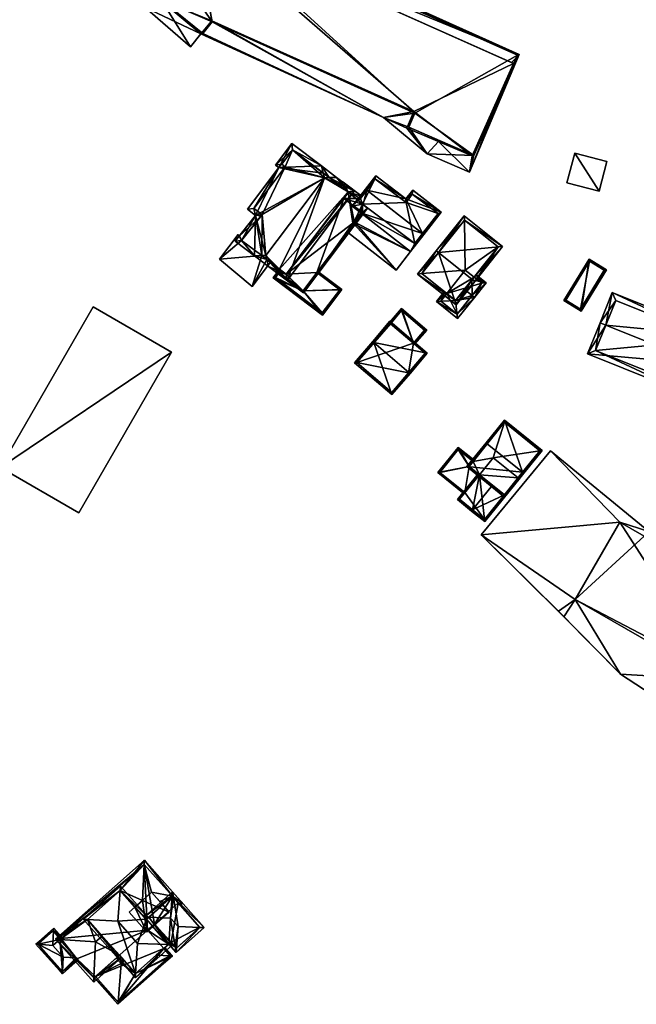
# Model space of a CAD drawing. Header units: inches. Extents: x 2523744 to 2528136, y 1148995 to 1152010.
# Tile 214 of 256: x 2527269 to 2527370, y 1151530 to 1151690. Entities that reach past the tile are written whole.
import ezdxf

# ---------------------------------------------------------------- set-up
doc = ezdxf.new("R2010")
doc.units = ezdxf.units.IN
doc.header["$MEASUREMENT"] = 0
for name, color, linetype in [('Gebaeude Einzelhaus', 10, 'Continuous'), ('Hochhaus', 10, 'Continuous'), ('Offenes Gebaeude', 10, 'Continuous')]:
    doc.layers.add(name, color=color, linetype=linetype)

msp = doc.modelspace()

# ---------------------------------------------------------------- meshes
at = {"layer": 'Gebaeude Einzelhaus'}
mesh = msp.add_polyface(dxfattribs=at)
corners = [(2527349.941, 1151683.279, 396.402), (2527342.744, 1151665.479, 396.461), (2527350.841, 1151684.744, 396.397), (2527343.183, 1151668.165, 396.452), (2527337.668, 1151670.513, 396.443), (2527335.803, 1151668.498, 396.449), (2527349.618, 1151683.423, 396.401), (2527292.078, 1151693.758, 396.443), (2527297.098, 1151708.946, 396.397), (2527289.771, 1151692.409, 396.449), (2527297.915, 1151706.515, 396.402), (2527298.844, 1151688.128, 396.449), (2527298.946, 1151688.235, 396.449), (2527328.676, 1151674.446, 396.449), (2527332.52, 1151672.704, 396.446), (2527333.648, 1151675.383, 396.44), (2527300.638, 1151690.223, 396.441), (2527297.154, 1151685.98, 396.449), (2527300.638, 1151690.223, 399.621), (2527292.078, 1151693.758, 399.621), (2527298.946, 1151688.235, 399.621), (2527297.915, 1151706.515, 399.642), (2527333.648, 1151675.383, 399.621), (2527343.183, 1151668.165, 399.62), (2527332.52, 1151672.704, 399.621), (2527349.941, 1151683.279, 399.621), (2527343.434, 1151668.208, 396.452), (2527297.3, 1151708.4, 396.398), (2527293.349, 1151699.64, 396.426), (2527292.35, 1151693.7, 396.442), (2527294.65, 1151698.85, 396.426), (2527350.578, 1151684.639, 396.398), (2527299.15, 1151688.15, 396.449), (2527300.7, 1151690.05, 396.442), (2527333.8, 1151675.15, 396.44), (2527332.85, 1151672.85, 396.446), (2527293.349, 1151699.64, 382.522), (2527297.3, 1151708.4, 382.522), (2527294.65, 1151698.85, 382.522), (2527292.35, 1151693.7, 382.522), (2527299.15, 1151688.15, 382.522), (2527300.7, 1151690.05, 382.522), (2527333.8, 1151675.15, 382.522), (2527332.85, 1151672.85, 382.522), (2527343.434, 1151668.208, 382.522), (2527350.578, 1151684.639, 382.522)]
mesh.append_faces([[corners[k] for k in face] for face in [(5, 35, 26), (13, 35, 5), (13, 34, 35), (32, 33, 13), (13, 33, 34), (11, 32, 13), (17, 29, 11), (11, 29, 32), (31, 2, 26), (27, 2, 31), (9, 29, 17), (9, 28, 29), (29, 28, 30), (9, 8, 28), (28, 8, 27), (27, 8, 2), (1, 26, 2), (1, 5, 26), (21, 22, 25), (25, 22, 23), (23, 22, 24), (21, 18, 22), (21, 19, 18), (18, 19, 20), (9, 17, 11), (2, 10, 6), (14, 5, 4), (12, 13, 16), (16, 13, 15), (15, 13, 14), (14, 13, 5), (7, 11, 12), (12, 11, 13), (7, 9, 11), (2, 8, 10), (10, 8, 7), (7, 8, 9), (0, 2, 6), (5, 1, 4), (4, 1, 3), (3, 1, 0), (0, 1, 2)]], dxfattribs={"color": 13})
mesh.append_faces([[corners[k] for k in face] for face in [(42, 45, 44), (42, 44, 43), (39, 41, 40), (38, 41, 39), (37, 45, 42), (37, 42, 41), (37, 41, 38), (37, 38, 36), (27, 45, 37), (31, 45, 27), (44, 45, 31), (26, 44, 31), (43, 44, 35), (35, 44, 26), (42, 43, 34), (34, 43, 35), (41, 42, 34), (33, 41, 34), (40, 41, 33), (32, 40, 33), (39, 40, 29), (29, 40, 32), (38, 39, 30), (30, 39, 29), (36, 38, 28), (28, 38, 30), (37, 36, 27), (27, 36, 28), (24, 22, 14), (14, 22, 15), (16, 22, 18), (16, 15, 22), (18, 12, 16), (18, 20, 12), (7, 12, 19), (19, 12, 20), (10, 7, 21), (21, 7, 19), (21, 6, 10), (21, 25, 6), (6, 25, 0), (25, 3, 0), (25, 23, 3), (14, 4, 24), (24, 4, 23), (23, 4, 3)]], dxfattribs={"color": 41})
mesh = msp.add_polyface(dxfattribs=at)
corners = [(2527313.698, 1151670.18, 389.416), (2527311.039, 1151666.659, 389.416), (2527311.595, 1151666.239, 389.79), (2527307.785, 1151658.42, 390.684), (2527306.453, 1151659.425, 389.79), (2527319.045, 1151664.58, 393.51), (2527318.854, 1151665.35, 393.18), (2527318.568, 1151666.506, 392.684), (2527307.604, 1151651.818, 392.735), (2527304.453, 1151654.195, 390.621), (2527308.793, 1151651.86, 393.231), (2527309.463, 1151651.883, 393.51), (2527307.601, 1151651.818, 392.735), (2527319.837, 1151664.608, 393.18), (2527321.026, 1151664.649, 392.685), (2527321.029, 1151664.649, 392.684), (2527313.845, 1151669.13, 389.818), (2527312.093, 1151666.801, 389.821), (2527312.645, 1151666.385, 390.192), (2527307.503, 1151659.573, 390.191), (2527308.849, 1151658.558, 391.094), (2527305.516, 1151654.333, 391.031), (2527309.91, 1151650.078, 392.735), (2527309.624, 1151651.233, 393.231), (2527309.911, 1151650.075, 392.735), (2527312.93, 1151647.798, 390.709), (2527323.971, 1151662.426, 390.709), (2527312.784, 1151648.848, 391.11), (2527322.921, 1151662.28, 391.111), (2527319.837, 1151664.608, 381.451), (2527313.845, 1151669.13, 381.451), (2527312.093, 1151666.801, 381.451), (2527312.645, 1151666.385, 381.451), (2527307.503, 1151659.573, 381.451), (2527308.849, 1151658.558, 381.451), (2527308.582, 1151658.22, 389.87), (2527308.582, 1151658.22, 389.97), (2527305.516, 1151654.333, 389.262), (2527305.516, 1151654.333, 381.451), (2527305.516, 1151654.333, 389.362), (2527308.793, 1151651.86, 389.362), (2527308.793, 1151651.86, 381.451), (2527308.793, 1151651.86, 389.262), (2527319.045, 1151664.58, 381.451), (2527309.463, 1151651.883, 381.451), (2527309.624, 1151651.233, 389.362), (2527309.624, 1151651.233, 381.451), (2527309.624, 1151651.233, 389.262), (2527310.25, 1151650.761, 389.362), (2527311.7, 1151649.666, 390.191), (2527310.25, 1151650.761, 389.262), (2527311.7, 1151649.666, 381.451), (2527312.784, 1151648.848, 390.191), (2527322.917, 1151662.275, 390.191), (2527322.921, 1151662.28, 390.191), (2527322.917, 1151662.275, 381.451), (2527322.921, 1151662.28, 381.451), (2527312.784, 1151648.848, 381.451)]
mesh.append_faces([[corners[k] for k in face] for face in [(26, 28, 14), (14, 28, 13), (23, 27, 22), (22, 27, 24), (24, 27, 25), (25, 27, 26), (26, 27, 28), (5, 26, 13), (13, 26, 14), (22, 25, 23), (23, 25, 11), (11, 25, 5), (5, 25, 26), (22, 24, 25), (8, 10, 23), (8, 23, 22), (8, 23, 10), (10, 23, 11), (8, 22, 23), (6, 7, 13), (13, 7, 14), (14, 7, 15), (3, 21, 9), (9, 21, 12), (12, 21, 8), (8, 21, 10), (3, 20, 21), (2, 19, 4), (4, 19, 3), (3, 19, 20), (2, 18, 19), (1, 17, 2), (2, 17, 18), (0, 16, 1), (1, 16, 17), (0, 7, 16), (16, 7, 6), (7, 14, 15), (6, 13, 7), (7, 13, 14), (6, 5, 13), (8, 9, 12), (5, 3, 11), (11, 3, 10), (10, 3, 8), (8, 3, 9), (0, 2, 7), (7, 2, 6), (6, 2, 5), (5, 2, 3), (3, 2, 4), (0, 1, 2)]], dxfattribs={"color": 13})
mesh.append_faces([[corners[k] for k in face] for face in [(43, 51, 44), (44, 51, 46), (43, 55, 51), (51, 55, 57), (43, 29, 55), (55, 29, 56), (13, 54, 29), (29, 54, 56), (13, 28, 54), (54, 55, 56), (54, 53, 55), (53, 27, 52), (54, 28, 53), (53, 28, 27), (27, 49, 52), (49, 50, 51), (51, 50, 46), (46, 50, 47), (49, 48, 50), (27, 23, 49), (49, 23, 48), (48, 23, 45), (41, 44, 46), (41, 46, 42), (42, 46, 47), (40, 45, 10), (10, 45, 23), (34, 43, 44), (34, 44, 41), (34, 41, 38), (32, 43, 34), (32, 34, 33), (30, 43, 32), (30, 32, 31), (29, 43, 30), (38, 41, 37), (37, 41, 42), (40, 21, 39), (40, 10, 21), (21, 36, 39), (35, 34, 37), (37, 34, 38), (21, 20, 36), (36, 20, 35), (35, 20, 34), (20, 19, 34), (34, 19, 33), (19, 32, 33), (19, 18, 32), (18, 17, 32), (32, 17, 31), (17, 16, 31), (31, 16, 30), (6, 29, 16), (16, 29, 30), (6, 13, 29)]], dxfattribs={"color": 41})
mesh = msp.add_polyface(dxfattribs=at)
corners = [(2527312.784, 1151648.848, 390.191), (2527311.05, 1151649.218, 390.191), (2527315.625, 1151645.764, 390.191), (2527311.7, 1151649.666, 390.191), (2527311.501, 1151649.816, 390.191), (2527323.82, 1151657.038, 390.191), (2527324.017, 1151656.885, 390.191), (2527323.66, 1151657.163, 390.191), (2527322.917, 1151662.275, 390.191), (2527323.875, 1151657.441, 390.191), (2527326.083, 1151659.623, 390.191), (2527324.032, 1151657.319, 390.191), (2527325.25, 1151660.25, 390.191), (2527324.229, 1151657.166, 390.191), (2527324.95, 1151661.2, 390.191), (2527322.921, 1151662.28, 390.191), (2527325.181, 1151661.514, 390.191), (2527322.09, 1151663.846, 390.191), (2527321.639, 1151663.248, 390.191), (2527325.24, 1151658.92, 390.191), (2527322.2, 1151661.2, 390.191), (2527322.95, 1151662.25, 390.191), (2527311.4, 1151649.268, 390.191), (2527315.576, 1151646.115, 390.191), (2527322.2, 1151661.2, 381.451), (2527325.24, 1151658.92, 381.451), (2527322.95, 1151662.25, 381.451), (2527322.917, 1151662.275, 381.451), (2527311.4, 1151649.268, 381.451), (2527311.7, 1151649.666, 381.451), (2527311.63, 1151649.095, 389.416), (2527311.63, 1151649.095, 381.451), (2527315.576, 1151646.115, 389.416), (2527322.792, 1151655.676, 389.606), (2527317.818, 1151649.086, 389.416), (2527322.792, 1151655.676, 389.706), (2527317.818, 1151649.086, 381.451), (2527312.784, 1151648.848, 381.451), (2527315.576, 1151646.115, 381.451)]
mesh.append_faces([[corners[k] for k in face] for face in [(2, 23, 6), (6, 23, 5), (22, 4, 3), (2, 1, 23), (23, 1, 22), (22, 1, 4), (16, 15, 17), (17, 15, 18), (14, 21, 16), (16, 21, 15), (15, 21, 8), (12, 20, 14), (14, 20, 21), (13, 19, 10), (10, 19, 12), (12, 19, 20), (13, 11, 19), (15, 17, 18), (15, 16, 17), (8, 14, 15), (15, 14, 16), (8, 12, 14), (10, 11, 13), (8, 9, 12), (12, 9, 10), (10, 9, 11), (0, 7, 8), (8, 7, 9), (0, 2, 7), (7, 2, 5), (5, 2, 6), (4, 1, 3), (3, 1, 0), (0, 1, 2)]], dxfattribs={"color": 13})
mesh.append_faces([[corners[k] for k in face] for face in [(37, 31, 29), (29, 31, 28), (37, 38, 31), (37, 36, 38), (26, 24, 27), (27, 24, 37), (37, 24, 36), (36, 24, 25), (34, 23, 32), (34, 5, 23), (34, 35, 5), (25, 33, 36), (36, 33, 34), (34, 33, 35), (25, 11, 33), (25, 19, 11), (23, 30, 32), (30, 28, 31), (23, 22, 30), (30, 22, 28), (28, 3, 29), (28, 22, 3), (26, 27, 21), (21, 27, 8), (21, 20, 26), (26, 20, 24), (20, 19, 24), (24, 19, 25)]], dxfattribs={"color": 41})
mesh = msp.add_polyface(dxfattribs=at)
corners = [(2527335.075, 1151655.489, 392.126), (2527335.274, 1151655.335, 392.126), (2527338.099, 1151658.978, 390.467), (2527332.341, 1151661.124, 391.126), (2527333.464, 1151662.571, 390.467), (2527325.951, 1151662.564, 392.126), (2527327.454, 1151664.914, 391.126), (2527325.751, 1151662.719, 392.126), (2527333.111, 1151652.546, 390.8), (2527324.973, 1151658.856, 390.8), (2527323.589, 1151659.93, 390.8), (2527324.95, 1151661.2, 391.491), (2527325.25, 1151660.25, 391.277), (2527333.788, 1151653.826, 391.336), (2527333.4, 1151661.9, 390.672), (2527332.4, 1151660.55, 391.276), (2527327.3, 1151664.4, 391.306), (2527337.6, 1151658.75, 390.642), (2527323.82, 1151657.038, 390.191), (2527330.753, 1151649.504, 389.706), (2527323.66, 1151657.163, 390.191), (2527322.792, 1151655.676, 389.706), (2527333.4, 1151661.9, 381.451), (2527337.6, 1151658.75, 381.451), (2527332.4, 1151660.55, 381.451), (2527327.3, 1151664.4, 381.451), (2527324.95, 1151661.2, 381.451), (2527324.95, 1151661.2, 390.191), (2527325.25, 1151660.25, 381.451), (2527325.25, 1151660.25, 390.191), (2527333.788, 1151653.826, 381.451), (2527333.111, 1151652.546, 390.7), (2527330.753, 1151649.504, 389.606), (2527324.973, 1151658.856, 390.7), (2527323.875, 1151657.441, 390.191), (2527322.792, 1151655.676, 389.606), (2527324.032, 1151657.319, 390.191)]
mesh.append_faces([[corners[k] for k in face] for face in [(19, 18, 21), (18, 9, 20), (19, 8, 18), (18, 8, 9), (6, 16, 7), (7, 16, 5), (17, 1, 0), (14, 2, 17), (17, 2, 1), (14, 4, 2), (6, 3, 16), (16, 3, 15), (15, 3, 14), (14, 3, 4), (9, 13, 8), (8, 13, 1), (1, 13, 0), (10, 12, 9), (9, 12, 13), (10, 11, 12), (7, 11, 10), (7, 5, 11), (9, 5, 10), (10, 5, 7), (9, 0, 5), (9, 8, 0), (0, 8, 1), (5, 6, 7), (0, 3, 5), (5, 3, 6), (0, 2, 3), (3, 2, 4), (0, 1, 2)]], dxfattribs={"color": 13})
mesh.append_faces([[corners[k] for k in face] for face in [(33, 36, 34), (36, 32, 35), (33, 31, 36), (36, 31, 32), (32, 19, 35), (35, 19, 21), (33, 34, 9), (9, 34, 20), (9, 8, 33), (33, 8, 31), (8, 19, 31), (31, 19, 32), (25, 28, 26), (24, 30, 28), (24, 28, 25), (23, 30, 24), (23, 24, 22), (17, 30, 23), (17, 13, 30), (17, 0, 13), (13, 29, 30), (30, 29, 28), (13, 12, 29), (27, 12, 11), (27, 29, 12), (27, 28, 29), (27, 26, 28), (25, 27, 16), (16, 27, 5), (5, 27, 11), (25, 26, 27), (16, 15, 25), (25, 15, 24), (15, 14, 24), (24, 14, 22), (14, 17, 22), (22, 17, 23)]], dxfattribs={"color": 41})
mesh = msp.add_polyface(dxfattribs=at)
corners = [(2527337.69, 1151652.344, 395.261), (2527348.14, 1151653.355, 392.459), (2527341.849, 1151658.368, 392.459), (2527343.201, 1151647.955, 395.261), (2527343.591, 1151647.644, 395.261), (2527337.299, 1151652.655, 395.261), (2527334.264, 1151648.844, 393.196), (2527340.555, 1151643.833, 393.196), (2527347.438, 1151653.275, 392.651), (2527341.929, 1151657.665, 392.651), (2527340.475, 1151644.535, 393.408), (2527343.148, 1151647.889, 395.225), (2527334.966, 1151648.924, 393.408), (2527343.148, 1151647.889, 390.159), (2527343.179, 1151647.927, 390.134), (2527343.495, 1151648.324, 389.875), (2527347.438, 1151653.275, 383.018), (2527343.495, 1151648.324, 383.018), (2527341.929, 1151657.665, 383.018), (2527334.966, 1151648.924, 383.018), (2527339.037, 1151645.68, 390.359), (2527339.037, 1151645.68, 383.018), (2527340.475, 1151644.535, 390.358), (2527341.914, 1151646.34, 391.169), (2527342.056, 1151649.47, 383.018)]
mesh.append_faces([[corners[k] for k in face] for face in [(12, 5, 0), (10, 6, 12), (12, 6, 5), (10, 7, 6), (3, 4, 11), (11, 4, 10), (10, 4, 7), (1, 9, 2), (2, 9, 5), (5, 9, 0), (4, 8, 1), (1, 8, 9), (4, 3, 8), (0, 7, 3), (3, 7, 4), (0, 6, 7), (0, 5, 6), (0, 2, 5), (4, 1, 3), (3, 1, 0), (0, 1, 2)]], dxfattribs={"color": 13})
mesh.append_faces([[corners[k] for k in face] for face in [(17, 24, 16), (16, 24, 18), (18, 24, 19), (19, 24, 21), (11, 23, 13), (11, 10, 23), (23, 10, 22), (10, 20, 22), (20, 19, 21), (10, 12, 20), (20, 12, 19), (0, 19, 12), (0, 9, 19), (19, 9, 18), (9, 8, 18), (18, 8, 16), (16, 15, 17), (15, 3, 14), (16, 8, 15), (15, 8, 3), (13, 3, 11), (13, 14, 3)]], dxfattribs={"color": 41})
mesh = msp.add_polyface(dxfattribs=at)
corners = [(2527362.273, 1151651.283, 388.638), (2527360.966, 1151642.771, 388.638), (2527365.105, 1151649.556, 388.638), (2527358.134, 1151644.498, 388.638), (2527364.762, 1151649.473, 388.638), (2527360.883, 1151643.115, 388.638), (2527362.356, 1151650.94, 388.638), (2527358.478, 1151644.581, 388.638), (2527362.356, 1151650.94, 383.417), (2527364.762, 1151649.473, 383.417), (2527358.478, 1151644.581, 383.417), (2527360.883, 1151643.115, 383.417)]
mesh.append_faces([[corners[k] for k in face] for face in [(7, 5, 1), (6, 7, 3), (3, 7, 1), (4, 6, 0), (0, 6, 3), (2, 5, 4), (1, 5, 2), (2, 4, 0), (3, 1, 0), (0, 1, 2)]], dxfattribs={"color": 13})
mesh.append_faces([[corners[k] for k in face] for face in [(8, 11, 10), (9, 11, 8), (4, 11, 9), (5, 11, 4), (10, 11, 7), (7, 11, 5), (8, 10, 6), (6, 10, 7), (9, 8, 4), (4, 8, 6)]], dxfattribs={"color": 41})
mesh = msp.add_polyface(dxfattribs=at)
corners = [(2527315.576, 1151646.115, 389.416), (2527318.741, 1151642.149, 389.416), (2527321.893, 1151646.324, 389.416), (2527310.671, 1151648.239, 389.416), (2527317.818, 1151649.086, 389.416), (2527317.969, 1151649.285, 389.416), (2527311.63, 1151649.095, 389.416), (2527311.43, 1151649.245, 389.416), (2527311.021, 1151648.288, 389.416), (2527318.693, 1151642.499, 389.416), (2527321.543, 1151646.275, 389.416), (2527317.818, 1151649.086, 381.451), (2527321.543, 1151646.275, 381.451), (2527311.021, 1151648.288, 381.451), (2527311.63, 1151649.095, 381.451), (2527318.693, 1151642.499, 381.451), (2527315.576, 1151646.115, 381.451)]
mesh.append_faces([[corners[k] for k in face] for face in [(2, 10, 5), (5, 10, 4), (2, 9, 10), (8, 7, 6), (8, 3, 7), (2, 1, 9), (9, 1, 8), (8, 1, 3), (3, 6, 7), (3, 0, 6), (0, 2, 4), (4, 2, 5), (3, 1, 0), (0, 1, 2)]], dxfattribs={"color": 13})
mesh.append_faces([[corners[k] for k in face] for face in [(14, 16, 13), (13, 16, 15), (15, 16, 12), (12, 16, 11), (10, 9, 12), (12, 9, 15), (9, 8, 15), (15, 8, 13), (13, 6, 14), (13, 8, 6), (12, 11, 10), (10, 11, 4)]], dxfattribs={"color": 41})
mesh = msp.add_polyface(dxfattribs=at)
corners = [(2527339.037, 1151645.68, 390.359), (2527338.646, 1151645.992, 390.359), (2527337.335, 1151644.346, 389.62), (2527340.475, 1151644.535, 390.358), (2527340.798, 1151641.589, 389.62), (2527343.546, 1151645.04, 391.169), (2527343.156, 1151645.351, 391.169), (2527341.914, 1151646.34, 391.169), (2527343.495, 1151648.324, 389.875), (2527345.439, 1151647.415, 389.62), (2527343.806, 1151648.715, 389.62), (2527343.179, 1151647.927, 390.134), (2527343.148, 1151647.889, 390.159), (2527344.736, 1151647.335, 389.875), (2527338.038, 1151644.426, 389.796), (2527340.718, 1151642.291, 389.795), (2527343.495, 1151648.324, 383.018), (2527344.736, 1151647.335, 383.018), (2527339.037, 1151645.68, 383.018), (2527338.038, 1151644.426, 383.018), (2527340.718, 1151642.291, 383.018), (2527342.056, 1151649.47, 383.018)]
mesh.append_faces([[corners[k] for k in face] for face in [(4, 15, 5), (5, 15, 6), (14, 1, 0), (4, 2, 15), (15, 2, 14), (14, 2, 1), (5, 13, 9), (9, 13, 10), (10, 13, 8), (5, 6, 13), (6, 12, 7), (5, 9, 6), (6, 9, 12), (12, 9, 11), (11, 9, 8), (8, 9, 10), (3, 6, 7), (3, 5, 6), (3, 4, 5), (0, 2, 3), (3, 2, 4), (0, 1, 2)]], dxfattribs={"color": 13})
mesh.append_faces([[corners[k] for k in face] for face in [(17, 18, 16), (16, 18, 21), (17, 20, 18), (18, 20, 19), (13, 15, 17), (17, 15, 20), (13, 6, 15), (15, 19, 20), (15, 14, 19), (19, 14, 18), (18, 14, 0), (17, 16, 13), (13, 16, 8)]], dxfattribs={"color": 41})
mesh = msp.add_polyface(dxfattribs=at)
corners = [(2527380.891, 1151634.129, 396.085), (2527362.041, 1151635.782, 392.312), (2527379.772, 1151628.659, 392.312), (2527365.017, 1151640.506, 396.085), (2527364.089, 1151640.879, 396.085), (2527381.819, 1151633.756, 396.085), (2527383.798, 1151638.681, 392.186), (2527366.067, 1151645.804, 392.186), (2527379.217, 1151629.96, 392.999), (2527363.342, 1151636.337, 392.999), (2527382.497, 1151638.126, 392.921), (2527366.622, 1151644.503, 392.921), (2527366.622, 1151644.503, 382.78), (2527382.497, 1151638.126, 382.78), (2527363.342, 1151636.337, 382.78), (2527379.217, 1151629.96, 382.78)]
mesh.append_faces([[corners[k] for k in face] for face in [(3, 9, 4), (11, 3, 4), (4, 9, 1), (10, 11, 7), (7, 11, 4), (6, 10, 7), (8, 0, 5), (5, 0, 10), (5, 10, 6), (9, 8, 2), (1, 9, 2), (2, 8, 5), (3, 7, 4), (5, 6, 0), (0, 6, 3), (3, 6, 7), (0, 2, 5), (4, 1, 3), (3, 1, 0), (0, 1, 2)]], dxfattribs={"color": 13})
mesh.append_faces([[corners[k] for k in face] for face in [(13, 15, 14), (13, 14, 12), (8, 15, 0), (10, 15, 13), (0, 15, 10), (14, 15, 9), (9, 15, 8), (3, 14, 9), (12, 14, 11), (11, 14, 3), (13, 12, 10), (10, 12, 11)]], dxfattribs={"color": 41})
mesh = msp.add_polyface(dxfattribs=at)
corners = [(2527333.573, 1151637.538, 388.27), (2527333.763, 1151637.375, 388.27), (2527335.746, 1151639.69, 387.697), (2527331.628, 1151643.218, 387.697), (2527329.776, 1151640.778, 388.272), (2527327.753, 1151638.694, 388.817), (2527329.829, 1151640.733, 388.272), (2527327.895, 1151638.573, 388.817), (2527335.394, 1151639.663, 387.744), (2527331.655, 1151642.865, 387.744), (2527331.655, 1151642.865, 381.992), (2527335.394, 1151639.663, 381.992), (2527329.829, 1151640.733, 381.992), (2527333.573, 1151637.538, 381.992)]
mesh.append_faces([[corners[k] for k in face] for face in [(5, 4, 7), (4, 9, 6), (8, 1, 0), (8, 2, 1), (5, 3, 4), (4, 3, 9), (9, 3, 8), (8, 3, 2), (4, 5, 7), (0, 3, 6), (6, 3, 4), (4, 3, 5), (0, 2, 3), (0, 1, 2)]], dxfattribs={"color": 13})
mesh.append_faces([[corners[k] for k in face] for face in [(11, 13, 10), (10, 13, 12), (11, 8, 13), (13, 8, 0), (10, 12, 9), (9, 12, 6), (9, 8, 10), (10, 8, 11)]], dxfattribs={"color": 41})
mesh = msp.add_polyface(dxfattribs=at)
corners = [(2527332.832, 1151632.776, 394.1), (2527333.021, 1151632.615, 394.1), (2527335.846, 1151635.925, 390.781), (2527327.114, 1151637.657, 394.1), (2527329.749, 1151641.13, 390.781), (2527326.924, 1151637.819, 394.1), (2527323.965, 1151634.353, 390.781), (2527330.063, 1151629.149, 390.781), (2527335.494, 1151635.898, 390.971), (2527329.776, 1151640.778, 390.972), (2527330.035, 1151629.501, 390.963), (2527324.318, 1151634.38, 390.963), (2527332.775, 1151632.709, 381.992), (2527330.035, 1151629.501, 381.992), (2527335.494, 1151635.898, 381.992), (2527333.573, 1151637.538, 388.27), (2527329.829, 1151640.733, 388.272), (2527329.776, 1151640.778, 388.272), (2527333.573, 1151637.538, 381.992), (2527329.829, 1151640.733, 381.992), (2527329.776, 1151640.778, 381.992), (2527324.318, 1151634.38, 381.992)]
mesh.append_faces([[corners[k] for k in face] for face in [(11, 5, 3), (11, 6, 5), (10, 7, 11), (11, 7, 6), (0, 1, 10), (10, 1, 7), (5, 9, 3), (8, 1, 0), (8, 2, 1), (5, 4, 9), (9, 4, 8), (8, 4, 2), (3, 7, 0), (0, 7, 1), (3, 6, 7), (3, 5, 6), (3, 4, 5), (0, 2, 3), (3, 2, 4), (0, 1, 2)]], dxfattribs={"color": 13})
mesh.append_faces([[corners[k] for k in face] for face in [(12, 18, 14), (12, 21, 18), (18, 21, 19), (19, 21, 20), (12, 13, 21), (10, 11, 13), (13, 11, 21), (11, 17, 21), (21, 17, 20), (3, 9, 11), (11, 9, 17), (17, 19, 20), (17, 16, 19), (15, 14, 18), (15, 8, 14), (17, 9, 16), (16, 9, 15), (15, 9, 8), (8, 12, 14), (0, 10, 8), (8, 10, 12), (12, 10, 13)]], dxfattribs={"color": 41})
mesh = msp.add_polyface(dxfattribs=at)
corners = [(2527348.469, 1151612.396, 389.671), (2527351.61, 1151616.288, 394.649), (2527351.416, 1151616.444, 394.649), (2527342.309, 1151617.37, 389.671), (2527345.645, 1151621.104, 394.649), (2527345.45, 1151621.261, 394.649), (2527354.604, 1151619.994, 389.671), (2527348.444, 1151624.968, 389.671), (2527348.431, 1151612.749, 389.921), (2527354.253, 1151619.956, 389.932), (2527348.481, 1151624.616, 389.933), (2527342.661, 1151617.408, 389.921), (2527348.481, 1151624.616, 378.357), (2527354.253, 1151619.956, 378.357), (2527343.319, 1151618.223, 385.91), (2527343.319, 1151618.223, 378.357), (2527342.661, 1151617.408, 385.91), (2527344.35, 1151616.045, 388.233), (2527346.482, 1151614.323, 389.45), (2527344.35, 1151616.045, 385.91), (2527348.431, 1151612.749, 388.242), (2527350.678, 1151615.53, 388.242), (2527350.678, 1151615.53, 378.357), (2527346.595, 1151618.826, 378.357), (2527344.35, 1151616.045, 378.357), (2527342.661, 1151617.408, 378.357)]
mesh.append_faces([[corners[k] for k in face] for face in [(11, 8, 3), (4, 11, 5), (10, 4, 5), (5, 11, 3), (7, 10, 5), (9, 10, 6), (6, 10, 7), (8, 2, 1), (1, 2, 9), (1, 9, 6), (3, 8, 0), (0, 8, 1), (2, 7, 4), (4, 7, 5), (2, 6, 7), (2, 1, 6), (3, 4, 5), (0, 2, 3), (3, 2, 4), (0, 1, 2)]], dxfattribs={"color": 13})
mesh.append_faces([[corners[k] for k in face] for face in [(15, 24, 25), (12, 23, 15), (15, 23, 24), (12, 13, 23), (23, 13, 22), (2, 21, 9), (9, 21, 13), (13, 21, 22), (2, 8, 21), (21, 8, 20), (8, 18, 20), (17, 16, 19), (8, 11, 18), (18, 11, 17), (17, 11, 16), (11, 14, 16), (14, 12, 15), (11, 10, 14), (14, 10, 12), (11, 4, 10), (10, 9, 12), (12, 9, 13)]], dxfattribs={"color": 41})
mesh = msp.add_polyface(dxfattribs=at)
corners = [(2527342.661, 1151617.408, 385.91), (2527340.873, 1151620.519, 385.91), (2527337.551, 1151616.404, 385.91), (2527343.319, 1151618.223, 385.91), (2527343.476, 1151618.417, 385.91), (2527342, 1151613.134, 385.91), (2527341.843, 1151612.939, 385.91), (2527344.35, 1151616.045, 385.91), (2527340.91, 1151620.168, 385.91), (2527337.904, 1151616.441, 385.91), (2527340.91, 1151620.168, 378.357), (2527343.319, 1151618.223, 378.357), (2527337.904, 1151616.441, 378.357), (2527342, 1151613.134, 378.357), (2527342.661, 1151617.408, 378.357), (2527344.35, 1151616.045, 378.357)]
mesh.append_faces([[corners[k] for k in face] for face in [(2, 9, 6), (6, 9, 5), (2, 8, 9), (8, 4, 3), (2, 1, 8), (8, 1, 4), (0, 5, 7), (0, 2, 5), (5, 2, 6), (4, 1, 3), (3, 1, 0), (0, 1, 2)]], dxfattribs={"color": 13})
mesh.append_faces([[corners[k] for k in face] for face in [(12, 14, 13), (13, 14, 15), (12, 10, 14), (14, 10, 11), (12, 13, 9), (9, 13, 5), (9, 8, 12), (12, 8, 10), (10, 3, 11), (10, 8, 3)]], dxfattribs={"color": 41})
mesh = msp.add_polyface(dxfattribs=at)
corners = [(2527344.35, 1151616.045, 388.233), (2527344.155, 1151616.202, 388.122), (2527340.763, 1151612, 388.122), (2527343.248, 1151610.316, 389.45), (2527343.09, 1151610.121, 389.45), (2527346.482, 1151614.323, 389.45), (2527348.431, 1151612.749, 388.242), (2527345.234, 1151608.39, 388.122), (2527351.029, 1151615.568, 388.122), (2527350.678, 1151615.53, 388.242), (2527350.835, 1151615.725, 388.242), (2527341.115, 1151612.038, 388.233), (2527345.196, 1151608.743, 388.243), (2527342, 1151613.134, 385.91), (2527341.115, 1151612.038, 378.357), (2527344.35, 1151616.045, 385.91), (2527342, 1151613.134, 378.357), (2527345.196, 1151608.743, 378.357), (2527350.678, 1151615.53, 378.357), (2527344.35, 1151616.045, 378.357), (2527346.595, 1151618.826, 378.357)]
mesh.append_faces([[corners[k] for k in face] for face in [(8, 9, 10), (8, 6, 9), (12, 4, 3), (8, 7, 6), (6, 7, 12), (12, 7, 4), (2, 11, 4), (4, 11, 3), (2, 1, 11), (11, 1, 0), (3, 6, 5), (6, 8, 9), (9, 8, 10), (4, 7, 3), (3, 7, 6), (6, 7, 8), (0, 3, 5), (0, 2, 3), (3, 2, 4), (0, 1, 2)]], dxfattribs={"color": 13})
mesh.append_faces([[corners[k] for k in face] for face in [(19, 17, 16), (16, 17, 14), (20, 18, 19), (19, 18, 17), (6, 18, 9), (12, 17, 6), (6, 17, 18), (3, 11, 12), (12, 11, 17), (17, 11, 14), (14, 13, 16), (13, 0, 15), (14, 11, 13), (13, 11, 0)]], dxfattribs={"color": 41})
mesh = msp.add_polyface(dxfattribs=at)
corners = [(2527383.328, 1151583.466, 400.774), (2527387.87, 1151580.851, 400.774), (2527394.618, 1151592.576, 400.774), (2527367.288, 1151608.304, 400.774), (2527360.016, 1151595.669, 400.774), (2527382.804, 1151582.555, 400.774), (2527382.804, 1151582.555, 384.099), (2527367.433, 1151583.468, 384.099), (2527386.219, 1151571.191, 384.099), (2527360.016, 1151595.669, 384.099), (2527357.289, 1151593.733, 384.099), (2527387.87, 1151580.851, 384.099), (2527387.083, 1151571.206, 384.099), (2527395.47, 1151575.554, 384.099), (2527395.536, 1151574.22, 384.099), (2527393.35, 1151590.373, 384.099), (2527383.328, 1151583.466, 384.099), (2527372.019, 1151606.774, 383.956), (2527367.288, 1151608.304, 383.958), (2527371.265, 1151606.015, 383.956), (2527355.968, 1151619.938, 383.956), (2527344.655, 1151606.235, 383.976), (2527360.016, 1151595.669, 383.956), (2527357.289, 1151593.733, 383.957), (2527358.153, 1151592.821, 383.956), (2527358.172, 1151592.84, 383.956), (2527394.618, 1151592.576, 377.246), (2527393.35, 1151590.373, 377.246), (2527371.265, 1151606.015, 377.246), (2527360.016, 1151595.669, 377.246), (2527367.288, 1151608.304, 377.246), (2527383.328, 1151583.466, 377.246), (2527382.804, 1151582.555, 377.246), (2527387.87, 1151580.851, 377.246), (2527395.536, 1151574.22, 377.246), (2527387.083, 1151571.206, 377.246), (2527395.47, 1151575.554, 377.246), (2527367.433, 1151583.468, 377.246), (2527358.172, 1151592.84, 377.246), (2527386.219, 1151571.191, 377.246), (2527357.289, 1151593.733, 377.246), (2527355.968, 1151619.938, 377.246), (2527372.019, 1151606.774, 377.246), (2527344.655, 1151606.235, 377.246), (2527358.153, 1151592.821, 377.246)]
mesh.append_faces([[corners[k] for k in face] for face in [(23, 24, 25), (22, 21, 23), (23, 21, 24), (22, 18, 21), (21, 18, 20), (20, 18, 17), (17, 18, 19), (6, 11, 16), (11, 13, 15), (11, 12, 13), (13, 12, 14), (6, 8, 11), (11, 8, 12), (10, 7, 9), (9, 7, 6), (6, 7, 8), (0, 4, 5), (0, 3, 4), (0, 2, 3), (0, 1, 2)]], dxfattribs={"color": 13})
mesh.append_faces([[corners[k] for k in face] for face in [(44, 40, 38), (30, 42, 28), (30, 41, 42), (44, 43, 40), (40, 43, 29), (29, 43, 30), (30, 43, 41), (42, 17, 28), (28, 17, 19), (25, 24, 38), (38, 24, 44), (24, 43, 44), (24, 21, 43), (21, 20, 43), (43, 20, 41), (20, 17, 41), (41, 17, 42), (35, 36, 34), (39, 33, 35), (35, 33, 36), (36, 33, 27), (37, 32, 39), (39, 32, 33), (33, 32, 31), (38, 29, 37), (37, 29, 32), (38, 40, 29), (12, 8, 35), (35, 8, 39), (8, 7, 39), (39, 7, 37), (37, 25, 38), (25, 10, 23), (37, 7, 25), (25, 7, 10), (10, 9, 23), (23, 9, 22), (36, 27, 13), (13, 27, 15), (13, 14, 36), (36, 14, 34), (14, 12, 34), (34, 12, 35), (31, 27, 33), (31, 28, 27), (27, 28, 26), (32, 29, 31), (31, 29, 28), (28, 29, 30), (16, 11, 0), (0, 11, 1), (6, 16, 5), (5, 16, 0), (5, 4, 6), (6, 4, 9), (18, 9, 3), (3, 9, 4), (18, 22, 9), (3, 19, 18), (19, 26, 28), (3, 2, 19), (19, 2, 26), (2, 15, 26), (26, 15, 27), (2, 1, 15), (15, 1, 11)]], dxfattribs={"color": 41})
mesh = msp.add_polyface(dxfattribs=at)
corners = [(2527285.659, 1151548.106, 401.316), (2527289.633, 1151553.054, 400.868), (2527275.113, 1151540.136, 400.868), (2527285.671, 1151548.116, 401.316), (2527289.598, 1151552.34, 401.085), (2527280.339, 1151543.373, 401.316), (2527275.825, 1151540.088, 401.084), (2527281.668, 1151539.693, 402.859), (2527282.754, 1151540.659, 402.859), (2527289.31, 1151546.491, 402.859), (2527288.088, 1151545.404, 402.859), (2527292.162, 1151546.293, 401.994), (2527293.139, 1151546.225, 401.698), (2527294.199, 1151547.168, 401.084), (2527295.876, 1151546.035, 400.868), (2527295.162, 1151546.085, 401.084), (2527290.804, 1151547.82, 401.994), (2527281.39, 1151533.833, 401.085), (2527281.356, 1151533.118, 400.868), (2527285.881, 1151537.143, 400.868), (2527285.549, 1151537.516, 401.079), (2527292.627, 1151545.77, 401.698), (2527295.17, 1151546.076, 401.08), (2527295.494, 1151545.713, 400.874), (2527295.502, 1151545.703, 400.868), (2527293.689, 1151544.576, 402.859), (2527290.804, 1151547.82, 402.859), (2527290.005, 1151541.299, 402.859), (2527287.119, 1151544.541, 402.859), (2527289.591, 1151552.348, 401.08), (2527275.819, 1151540.095, 401.08), (2527281.398, 1151533.824, 401.079), (2527293.689, 1151544.576, 401.022), (2527290.005, 1151541.299, 401.022), (2527294.199, 1151547.168, 389.481), (2527295.17, 1151546.076, 389.481), (2527289.591, 1151552.348, 389.481), (2527275.991, 1151540.248, 395.053), (2527275.991, 1151540.248, 389.481), (2527275.819, 1151540.095, 395.13), (2527275.822, 1151540.092, 395.13), (2527278.619, 1151536.947, 395.054), (2527281.398, 1151533.824, 389.481), (2527278.468, 1151537.118, 395.13), (2527278.619, 1151536.947, 389.481), (2527281.628, 1151534.029, 400.287), (2527285.044, 1151537.067, 400.776), (2527281.628, 1151534.029, 389.481), (2527285.549, 1151537.516, 400.776), (2527275.819, 1151540.095, 389.481), (2527290.15, 1151541.61, 389.481), (2527291.255, 1151542.593, 389.481)]
mesh.append_faces([[corners[k] for k in face] for face in [(14, 22, 15), (18, 17, 31), (18, 31, 19), (19, 31, 20), (23, 14, 24), (23, 22, 14), (30, 6, 2), (2, 17, 18), (2, 6, 17), (1, 4, 29), (15, 13, 14), (14, 13, 1), (1, 13, 4), (1, 29, 2), (2, 29, 30), (27, 10, 28), (25, 9, 27), (27, 9, 10), (25, 26, 9), (24, 14, 23), (23, 14, 22), (22, 14, 15), (11, 21, 12), (17, 20, 7), (7, 20, 8), (18, 19, 17), (17, 19, 20), (6, 17, 7), (6, 2, 17), (17, 2, 18), (16, 4, 9), (11, 13, 16), (16, 13, 4), (4, 13, 1), (1, 13, 14), (14, 13, 15), (11, 12, 13), (4, 3, 9), (9, 3, 10), (5, 7, 8), (5, 6, 7), (0, 2, 5), (5, 2, 6), (4, 1, 3), (3, 1, 0), (0, 1, 2)]], dxfattribs={"color": 13})
mesh.append_faces([[corners[k] for k in face] for face in [(44, 47, 42), (44, 50, 47), (51, 34, 35), (50, 36, 51), (51, 36, 34), (44, 38, 50), (50, 38, 36), (44, 49, 38), (20, 46, 48), (45, 42, 47), (20, 31, 46), (46, 31, 45), (45, 31, 42), (42, 41, 44), (43, 6, 40), (41, 17, 43), (43, 17, 6), (42, 31, 41), (41, 31, 17), (39, 40, 30), (30, 40, 6), (30, 37, 39), (37, 36, 38), (30, 29, 37), (37, 29, 36), (29, 4, 36), (13, 34, 4), (4, 34, 36), (13, 22, 34), (34, 22, 35), (13, 15, 22), (33, 32, 27), (27, 32, 25), (28, 33, 27), (16, 9, 26), (11, 25, 21), (21, 25, 32), (16, 26, 11), (11, 26, 25)]], dxfattribs={"color": 41})
mesh = msp.add_polyface(dxfattribs=at)
corners = [(2527285.657, 1151548.104, 403.025), (2527290.283, 1151543.685, 402.859), (2527285.713, 1151548.823, 402.859), (2527289.985, 1151543.421, 402.986), (2527285.27, 1151543.091, 404.186), (2527288.493, 1151539.469, 404.186), (2527293.515, 1151539.27, 403.026), (2527293.606, 1151539.351, 402.987), (2527294.236, 1151539.241, 402.859), (2527293.903, 1151539.615, 402.859), (2527288.156, 1151533.831, 402.859), (2527288.198, 1151534.538, 403.025), (2527279.633, 1151543.414, 402.859), (2527280.339, 1151543.373, 403.025), (2527285.671, 1151548.116, 403.02), (2527289.638, 1151543.664, 403.018), (2527289.909, 1151543.353, 403.019), (2527294.383, 1151546.961, 403.44), (2527299.419, 1151542.053, 403.301), (2527294.24, 1151547.874, 403.191), (2527298.695, 1151542.079, 403.544), (2527295.129, 1151542.205, 404.74), (2527294.831, 1151537.973, 403.301), (2527294.881, 1151538.686, 403.544), (2527294.181, 1151547.152, 403.452), (2527289.653, 1151543.794, 403.191), (2527290.367, 1151543.76, 403.452), (2527293.891, 1151543.595, 404.74), (2527289.985, 1151543.421, 403.198), (2527293.606, 1151539.35, 403.275), (2527294.676, 1151538.901, 403.538), (2527298.713, 1151542.094, 403.533), (2527294.199, 1151547.168, 403.44), (2527293.98, 1151539.683, 403.524), (2527294.873, 1151538.679, 403.538), (2527289.909, 1151543.353, 401.698), (2527290.283, 1151543.685, 401.698), (2527289.638, 1151543.664, 401.873), (2527288.088, 1151545.404, 402.859), (2527285.671, 1151548.116, 401.316), (2527285.659, 1151548.106, 401.316), (2527280.339, 1151543.373, 401.316), (2527282.754, 1151540.659, 402.859), (2527285.549, 1151537.516, 401.079), (2527286.341, 1151536.625, 400.776), (2527285.549, 1151537.516, 400.776), (2527288.198, 1151534.538, 400.465), (2527292.798, 1151538.632, 400.287), (2527293.903, 1151539.615, 389.481), (2527293.606, 1151539.35, 389.481), (2527291.553, 1151537.523, 400.465), (2527291.557, 1151537.527, 400.465), (2527292.799, 1151538.632, 389.481), (2527291.255, 1151542.593, 389.481), (2527290.15, 1151541.61, 389.481), (2527293.98, 1151539.683, 389.481), (2527294.873, 1151538.679, 389.481), (2527298.713, 1151542.094, 389.481), (2527294.199, 1151547.168, 401.084), (2527295.494, 1151545.713, 400.874), (2527295.17, 1151546.076, 401.08), (2527295.162, 1151546.085, 401.084), (2527295.17, 1151546.076, 389.481), (2527292.627, 1151545.77, 401.698), (2527293.139, 1151546.225, 401.698)]
mesh.append_faces([[corners[k] for k in face] for face in [(22, 34, 23), (22, 30, 34), (29, 30, 22), (29, 33, 30), (25, 26, 28), (17, 32, 19), (19, 32, 24), (26, 25, 24), (24, 25, 19), (20, 31, 18), (22, 20, 18), (22, 23, 20), (18, 17, 19), (18, 31, 17), (21, 30, 23), (23, 30, 22), (21, 27, 30), (26, 29, 27), (27, 29, 30), (30, 29, 22), (26, 28, 29), (26, 25, 28), (17, 27, 21), (17, 24, 27), (17, 19, 24), (24, 26, 27), (19, 25, 24), (24, 25, 26), (23, 20, 21), (23, 22, 20), (20, 22, 18), (20, 17, 21), (20, 18, 17), (17, 18, 19), (12, 13, 10), (10, 13, 11), (0, 2, 14), (13, 12, 0), (0, 12, 2), (15, 3, 16), (15, 1, 3), (15, 14, 1), (1, 14, 2), (10, 6, 8), (10, 11, 6), (8, 7, 9), (8, 6, 7), (13, 11, 4), (4, 11, 5), (12, 10, 13), (13, 10, 11), (0, 13, 4), (2, 12, 0), (0, 12, 13), (11, 6, 5), (11, 10, 6), (6, 10, 8), (7, 8, 9), (3, 6, 7), (7, 6, 8), (3, 5, 6), (3, 4, 5), (3, 0, 4), (3, 1, 0), (0, 1, 2)]], dxfattribs={"color": 13})
mesh.append_faces([[corners[k] for k in face] for face in [(57, 55, 62), (62, 55, 53), (53, 55, 48), (57, 56, 55), (29, 28, 7), (7, 28, 3), (1, 63, 36), (64, 32, 58), (63, 24, 64), (64, 24, 32), (1, 26, 63), (63, 26, 24), (1, 28, 26), (1, 3, 28), (59, 57, 62), (59, 31, 57), (58, 17, 61), (61, 17, 60), (60, 17, 59), (59, 17, 31), (58, 32, 17), (31, 56, 57), (31, 34, 56), (20, 34, 31), (23, 34, 20), (30, 56, 34), (30, 55, 56), (30, 33, 55), (7, 9, 29), (29, 9, 33), (33, 9, 55), (55, 9, 48), (54, 49, 52), (54, 53, 49), (49, 53, 48), (49, 47, 52), (50, 11, 46), (47, 6, 51), (51, 6, 50), (50, 6, 11), (47, 7, 6), (47, 9, 7), (49, 48, 47), (47, 48, 9), (11, 44, 46), (11, 43, 44), (44, 43, 45), (11, 42, 43), (11, 13, 42), (42, 13, 41), (40, 41, 0), (0, 41, 13), (39, 40, 14), (14, 40, 0), (14, 38, 39), (14, 15, 38), (38, 15, 37), (37, 16, 35), (37, 15, 16), (3, 35, 16), (3, 1, 35), (35, 1, 36)]], dxfattribs={"color": 41})
mesh = msp.add_polyface(dxfattribs=at)
corners = [(2527276.246, 1151534.847, 395.057), (2527276.231, 1151534.489, 394.97), (2527278.785, 1151536.761, 394.97), (2527278.619, 1151536.947, 395.054), (2527278.468, 1151537.118, 395.13), (2527276.344, 1151537.234, 395.634), (2527272.269, 1151539.319, 395.057), (2527271.91, 1151539.346, 394.97), (2527274.649, 1151539.139, 395.634), (2527275.822, 1151540.092, 395.13), (2527275.819, 1151540.095, 395.13), (2527274.801, 1151541.583, 395.054), (2527275.991, 1151540.248, 395.053), (2527276.045, 1151540.296, 395.029), (2527276.178, 1151540.414, 394.97), (2527274.823, 1151541.938, 394.97), (2527276.251, 1151534.841, 395.054), (2527274.803, 1151541.585, 395.053), (2527272.263, 1151539.326, 395.054), (2527274.803, 1151541.585, 389.481), (2527275.991, 1151540.248, 389.481), (2527272.263, 1151539.326, 389.481), (2527276.251, 1151534.841, 389.481), (2527278.619, 1151536.947, 389.481), (2527275.819, 1151540.095, 389.481)]
mesh.append_faces([[corners[k] for k in face] for face in [(18, 6, 7), (17, 11, 15), (15, 11, 7), (7, 11, 18), (17, 13, 12), (14, 17, 15), (14, 13, 17), (0, 16, 1), (7, 6, 1), (1, 6, 0), (1, 16, 2), (2, 16, 3), (11, 6, 8), (11, 7, 6), (11, 15, 7), (11, 14, 15), (11, 13, 14), (11, 12, 13), (8, 10, 11), (11, 10, 12), (8, 9, 10), (8, 5, 9), (9, 5, 4), (6, 5, 8), (6, 0, 5), (6, 1, 0), (6, 7, 1), (0, 4, 5), (0, 3, 4), (0, 2, 3), (0, 1, 2)]], dxfattribs={"color": 13})
mesh.append_faces([[corners[k] for k in face] for face in [(20, 24, 19), (19, 24, 21), (21, 24, 22), (22, 24, 23), (22, 23, 16), (16, 23, 3), (16, 0, 22), (0, 6, 22), (22, 6, 21), (6, 18, 21), (18, 11, 21), (21, 11, 19), (11, 17, 19), (19, 12, 20), (19, 17, 12)]], dxfattribs={"color": 41})
mesh = msp.add_polyface(dxfattribs=at)
corners = [(2527293.852, 1151537.434, 400.288), (2527292.985, 1151538.798, 400.26), (2527292.798, 1151538.632, 400.287), (2527294.211, 1151537.42, 400.26), (2527291.557, 1151537.527, 400.465), (2527291.553, 1151537.523, 400.465), (2527285.344, 1151529.864, 400.288), (2527281.441, 1151533.862, 400.26), (2527285.316, 1151529.506, 400.26), (2527281.628, 1151534.029, 400.287), (2527285.836, 1151536.176, 400.776), (2527285.044, 1151537.067, 400.776), (2527288.198, 1151534.538, 400.465), (2527286.341, 1151536.625, 400.776), (2527285.549, 1151537.516, 400.776), (2527293.859, 1151537.44, 400.287), (2527285.338, 1151529.859, 400.287), (2527292.799, 1151538.632, 389.481), (2527293.859, 1151537.44, 389.481), (2527281.628, 1151534.029, 389.481), (2527285.338, 1151529.859, 389.481), (2527290.15, 1151541.61, 389.481)]
mesh.append_faces([[corners[k] for k in face] for face in [(6, 8, 16), (0, 3, 6), (6, 3, 8), (7, 16, 8), (7, 9, 16), (3, 15, 1), (1, 15, 2), (3, 0, 15), (13, 11, 10), (13, 14, 11), (12, 0, 5), (12, 3, 0), (12, 8, 3), (12, 6, 8), (13, 10, 12), (12, 10, 6), (9, 10, 11), (9, 6, 10), (9, 7, 6), (6, 7, 8), (0, 4, 5), (0, 2, 4), (3, 1, 0), (0, 1, 2)]], dxfattribs={"color": 13})
mesh.append_faces([[corners[k] for k in face] for face in [(19, 17, 20), (20, 17, 18), (19, 21, 17), (0, 20, 18), (0, 6, 20), (6, 16, 20), (15, 0, 18), (20, 16, 19), (19, 16, 9), (18, 17, 15), (15, 17, 2)]], dxfattribs={"color": 41})
at = {"layer": 'Hochhaus'}
mesh = msp.add_polyface(dxfattribs=at)
corners = [(2527266.121, 1151617.215, 436.043), (2527294.048, 1151636.088, 436.043), (2527281.261, 1151643.464, 436.043), (2527278.908, 1151609.84, 436.043), (2527281.261, 1151643.464, 375.575), (2527294.048, 1151636.088, 375.575), (2527266.121, 1151617.215, 375.575), (2527278.908, 1151609.84, 375.575)]
mesh.append_faces([[corners[k] for k in face] for face in [(3, 1, 0), (0, 1, 2)]], dxfattribs={"color": 13})
mesh.append_faces([[corners[k] for k in face] for face in [(4, 5, 6), (6, 5, 7), (1, 3, 5), (5, 3, 7), (3, 0, 7), (7, 0, 6), (0, 2, 6), (6, 2, 4), (2, 1, 4), (4, 1, 5)]], dxfattribs={"color": 41})
at = {"layer": 'Offenes Gebaeude'}
mesh = msp.add_polyface(dxfattribs=at)
corners = [(2527363.898, 1151662.401, 390.105), (2527359.922, 1151668.592, 390.432), (2527358.658, 1151663.776, 390.105), (2527365.162, 1151667.217, 390.432), (2527363.898, 1151662.401, 390.005), (2527358.658, 1151663.776, 390.005), (2527365.162, 1151667.217, 390.332), (2527359.922, 1151668.592, 390.332)]
mesh.append_faces([[corners[k] for k in face] for face in [(3, 1, 0), (0, 1, 2)]], dxfattribs={"color": 13})
mesh.append_faces([[corners[k] for k in face] for face in [(4, 7, 6), (5, 7, 4), (2, 7, 5), (1, 7, 2), (6, 7, 3), (3, 7, 1), (4, 6, 0), (0, 6, 3), (5, 4, 2), (2, 4, 0)]], dxfattribs={"color": 41})
mesh = msp.add_polyface(dxfattribs=at)
corners = [(2527305.516, 1151654.333, 389.362), (2527305.181, 1151655.118, 389.414), (2527304.926, 1151655.31, 389.414), (2527308.582, 1151658.22, 389.97), (2527307.984, 1151658.671, 389.97), (2527301.885, 1151651.28, 388.794), (2527308.793, 1151651.86, 389.362), (2527307.26, 1151646.8, 388.752), (2527309.624, 1151651.233, 389.362), (2527310.25, 1151650.761, 389.362), (2527304.926, 1151655.31, 389.314), (2527301.885, 1151651.28, 388.694), (2527307.26, 1151646.8, 388.652), (2527310.25, 1151650.761, 389.262), (2527307.984, 1151658.671, 389.87), (2527308.582, 1151658.22, 389.87), (2527305.181, 1151655.118, 389.314), (2527305.516, 1151654.333, 389.262), (2527308.793, 1151651.86, 389.262), (2527309.624, 1151651.233, 389.262)]
mesh.append_faces([[corners[k] for k in face] for face in [(6, 7, 8), (8, 7, 9), (0, 5, 6), (6, 5, 7), (0, 2, 5), (4, 1, 3), (3, 1, 0), (0, 1, 2)]], dxfattribs={"color": 13})
mesh.append_faces([[corners[k] for k in face] for face in [(12, 19, 13), (12, 18, 19), (17, 16, 15), (15, 16, 14), (17, 10, 16), (12, 11, 18), (18, 11, 17), (17, 11, 10), (2, 1, 10), (10, 1, 16), (1, 14, 16), (1, 4, 14), (14, 3, 15), (14, 4, 3), (12, 13, 7), (7, 13, 9), (7, 11, 12), (7, 5, 11), (5, 10, 11), (5, 2, 10)]], dxfattribs={"color": 41})

doc.saveas('drawing.dxf')
